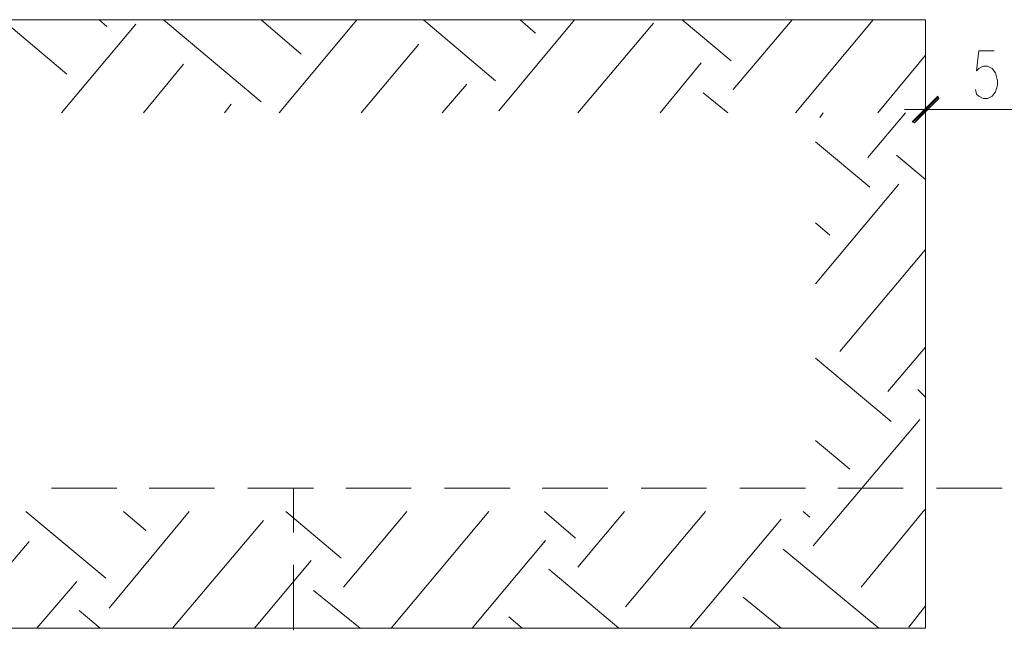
# Model space of a CAD drawing. Header units: inches. Extents: x 1504 to 12593, y -807 to 3183.
# Tile 195 of 256: x 5129 to 5504, y 2114 to 2347. Entities that reach past the tile are written whole.
import ezdxf

# ---------------------------------------------------------------- set-up
doc = ezdxf.new("R2010")
doc.units = ezdxf.units.IN
doc.header["$MEASUREMENT"] = 0
doc.layers.add('at_Entity', color=7, linetype='Continuous')
doc.layers.add('at_Solid', color=7, linetype='Continuous')

msp = doc.modelspace()

# ---------------------------------------------------------------- hatches: boundary and pattern name
at = {"layer": 'at_Solid', "lineweight": 15}
for points in [[(5468.52, 2307.74), (5469.37, 2307.31), (5478.24, 2317.46)], [(5469.37, 2307.31), (5478.24, 2317.46), (5478.66, 2316.61)]]:
    msp.add_hatch(color=7, dxfattribs=at).paths.add_polyline_path(points)

# ---------------------------------------------------------------- linework, layer by layer
at = {"layer": 'at_Entity', "color": 7, "lineweight": 15}
for p, q in [((5473.59, 2346.6), (3192.6, 2346.6)), ((5122.58, 2346.6), (5147.07, 2325.9)), ((5144.96, 2311.12), (5173.26, 2344.91)), ((5159.32, 2346.6), (5162.28, 2344.07)), ((5183.82, 2346.6), (5221, 2315.34)), ((5221, 2346.6), (5236.2, 2333.51)), ((5227.75, 2311.12), (5257.32, 2346.6)), ((5282.66, 2346.6), (5310.12, 2323.37)), ((5311.39, 2311.96), (5340.11, 2346.6)), ((5319.41, 2346.6), (5325.33, 2341.53)), ((5341.37, 2311.12), (5370.1, 2345.33)), ((5381.08, 2346.6), (5399.67, 2330.97)), ((5400.51, 2319.99), (5422.9, 2346.6)), ((5424.17, 2311.12), (5453.73, 2346.6)), ((5473.59, 2115.13), (5473.59, 2346.6)), ((5259.01, 2311.12), (5280.97, 2337.31)), ((5455.43, 2311.12), (5473.59, 2333.08)), ((5493.86, 2334.77), (5493.02, 2327.17)), ((5499.78, 2334.77), (5493.86, 2334.77)), ((5176.21, 2311.12), (5191.42, 2329.7)), ((5372.64, 2311.12), (5388.26, 2330.13)), ((5493.02, 2327.17), (5493.86, 2328.02)), ((5493.86, 2328.02), (5495.55, 2328.86)), ((5495.55, 2328.86), (5497.24, 2328.86)), ((5497.24, 2328.86), (5498.93, 2328.02)), ((5498.93, 2328.02), (5500.2, 2326.33)), ((5500.2, 2326.33), (5501.04, 2323.37)), ((5289.84, 2311.12), (5299.14, 2322.1)), ((5501.04, 2321.68), (5500.2, 2319.15)), ((5501.04, 2323.37), (5501.04, 2321.68)), ((5389.11, 2318.72), (5398.4, 2311.12)), ((5473.59, 2304.78), (5473.59, 2319.57)), ((5493.02, 2318.3), (5492.6, 2319.99)), ((5493.86, 2317.46), (5493.02, 2318.3)), ((5500.2, 2319.15), (5498.93, 2317.46)), ((5207.05, 2311.12), (5209.59, 2314.5)), ((5478.24, 2317.46), (5468.52, 2307.74)), ((5478.24, 2317.03), (5468.94, 2307.74)), ((5469.37, 2307.31), (5478.24, 2317.46)), ((5469.37, 2307.31), (5478.24, 2317.46)), ((5478.66, 2316.61), (5469.37, 2307.31)), ((5478.24, 2317.46), (5478.66, 2316.61)), ((5495.55, 2316.61), (5493.86, 2317.46)), ((5497.24, 2316.61), (5495.55, 2316.61)), ((5498.93, 2317.46), (5497.24, 2316.61)), ((5433.46, 2309.43), (5434.73, 2311.12)), ((5451.63, 2294.22), (5465.99, 2311.12)), ((5482.04, 2312.39), (5465.56, 2312.39)), ((5479.5, 2312.39), (5525.96, 2312.39)), ((5468.52, 2307.74), (5469.37, 2307.31)), ((5431.77, 2300.13), (5452.47, 2282.82)), ((5462.6, 2295.07), (5473.59, 2285.77)), ((5431.77, 2246.07), (5463.45, 2284.08)), ((5431.77, 2269.3), (5437.26, 2264.65)), ((5441.07, 2220.3), (5473.59, 2259.16)), ((5459.22, 2205.09), (5473.59, 2221.99)), ((5431.77, 2217.77), (5460.49, 2193.69)), ((5470.63, 2205.94), (5473.59, 2202.99)), ((5441.91, 2159.48), (5471.48, 2194.53)), ((5431.77, 2186.51), (5444.86, 2175.53)), ((5131.45, 2159.48), (5161.85, 2134.13)), ((5163.13, 2122.73), (5193.54, 2159.48)), ((5168.62, 2159.48), (5177.06, 2152.3)), ((5230.28, 2159.48), (5251.4, 2141.74)), ((5252.25, 2130.75), (5276.33, 2159.48)), ((5270.41, 2115.13), (5307.58, 2159.48)), ((5328.7, 2159.48), (5340.53, 2149.34)), ((5341.37, 2138.36), (5359.12, 2159.48)), ((5359.54, 2123.15), (5389.95, 2159.48)), ((5427.12, 2159.48), (5429.66, 2157.36)), ((5430.92, 2146.38), (5441.91, 2159.48)), ((5449.09, 2130.75), (5472.74, 2159.48)), ((5472.74, 2159.48), (5473.59, 2160.32)), ((5187.2, 2115.13), (5221.84, 2156.1)), ((5384.04, 2115.13), (5418.68, 2156.52)), ((5104.83, 2115.13), (5132.71, 2148.07)), ((5301.25, 2115.13), (5329.13, 2148.49)), ((5419.52, 2145.11), (5455.85, 2115.13)), ((5218.46, 2115.13), (5240, 2140.89)), ((5330.39, 2137.51), (5357, 2115.13)), ((5135.67, 2115.13), (5150.87, 2132.87)), ((5240.84, 2129.49), (5258.58, 2115.13)), ((5404.31, 2126.95), (5418.68, 2115.13)), ((5467.25, 2115.54), (5473.59, 2123.57)), ((5151.72, 2121.88), (5159.75, 2115.13)), ((5315.19, 2119.35), (5320.26, 2115.13)), ((5473.59, 2115.13), (3192.6, 2115.13))]:
    msp.add_line(p, q, dxfattribs=at)
at = {"layer": 'at_Entity', "color": 150, "lineweight": 15, "true_color": 0x007eff}
for p, q in [((5166.08, 2168.35), (5141.16, 2168.35)), ((5203.25, 2168.35), (5178.33, 2168.35)), ((5240.84, 2168.35), (5215.92, 2168.35)), ((5233.24, 2151.45), (5233.24, 2168.35)), ((5278.02, 2168.35), (5253.1, 2168.35)), ((5315.61, 2168.35), (5290.69, 2168.35)), ((5352.78, 2168.35), (5327.86, 2168.35)), ((5390.38, 2168.35), (5365.45, 2168.35)), ((5427.97, 2168.35), (5403.05, 2168.35)), ((5465.14, 2168.35), (5440.22, 2168.35)), ((5502.73, 2168.35), (5477.81, 2168.35)), ((5233.24, 2114.28), (5233.24, 2139.2))]:
    msp.add_line(p, q, dxfattribs=at)

doc.saveas('drawing.dxf')
